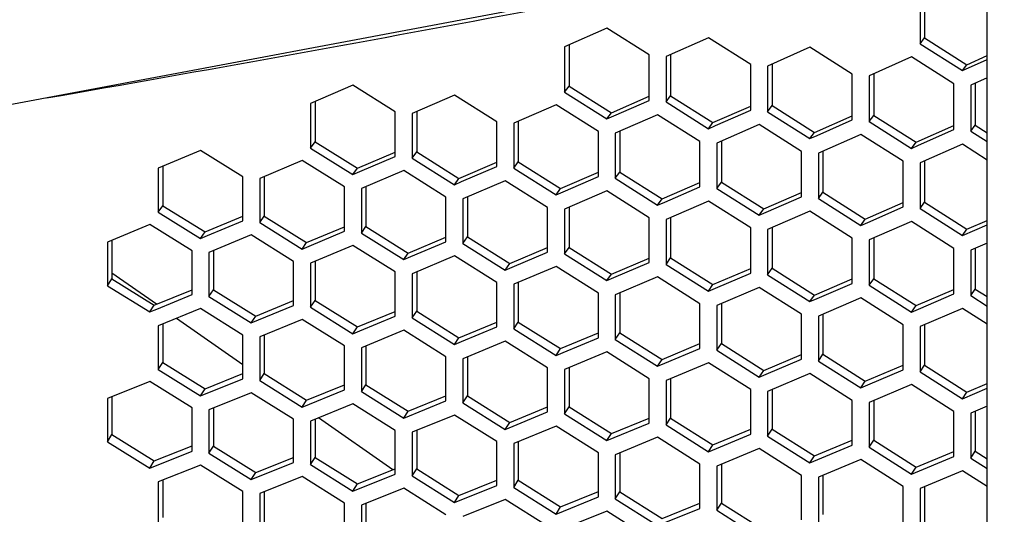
# Model space of a CAD drawing. Header units: millimetres. Extents: x 0 to 420, y 0 to 297.
# Tile 221 of 256: x 237.77 to 243.39, y 198.77 to 201.59. Entities that reach past the tile are written whole.
import ezdxf

# ---------------------------------------------------------------- set-up
doc = ezdxf.new("R2010")
doc.units = ezdxf.units.MM
doc.header["$LTSCALE"] = 23.1
doc.layers.get('0').update_dxf_attribs({"linetype": 'CONTINUOUS'})
doc.layers.add('DIM_PILOTEES', color=7, linetype='CONTINUOUS')
doc.styles.add('TEXTSTYLE_2', font='txt', dxfattribs={"width": 0.97619})
doc.dimstyles.new('DIMSTYLE_1', dxfattribs={"dimtxt": 2.5, "dimasz": 0.1875, "dimexe": 0.125, "dimexo": 0.0625, "dimgap": 1.25, "dimtad": 0, "dimtih": 1, "dimtoh": 1, "dimdsep": 46, "dimtxsty": 'TEXTSTYLE_2', "dimblk": '_FILLED', "dimblk1": '_FILLED', "dimblk2": '_FILLED', "dimcen": 0.09, "dimazin": 2, "dimtfac": 1, "dimtofl": 0, "dimtmove": 0, "dimatfit": 3, "dimldrblk": '_FILLED', "dimfxl": 1, "dimtolj": 1, "dimarcsym": 0})

# ---------------------------------------------------------------- blocks, each defined once
blk = doc.blocks.new('_FILLED')
at = {"color": 0, "linetype": 'BYBLOCK'}
blk.add_solid([(0, 0), (-1, 0.167), (-1, -0.167)], dxfattribs=at)
blk = doc.blocks.new('*D0')
at = {"layer": 'DIM_PILOTEES', "color": 2, "linetype": 'CONTINUOUS'}
for p, q in [((218.8808, 254.2086), (215.0951, 254.2086)), ((215.2201, 254.2086), (215.2201, 191.7537)), ((273.8528, 254.2086), (218.8808, 254.2086)), ((215.2201, 129.4471), (215.2201, 186.7537)), ((218.8808, 129.4471), (215.0951, 129.4471)), ((273.8782, 129.4471), (218.8808, 129.4471))]:
    blk.add_line(p, q, dxfattribs=at)
at = {"layer": 'DIM_PILOTEES', "color": 2, "linetype": 'CONTINUOUS', "xscale": 0.1875, "yscale": 0.1875, "zscale": 0.1875}
for p, rotation in [((215.2201, 254.2086), 90), ((215.2201, 129.4471), 270)]:
    blk.add_blockref('_FILLED', p, dxfattribs=dict(at, rotation=rotation))
at = {"layer": 'DIM_PILOTEES', "color": 2, "linetype": 'CONTINUOUS', "insert": (215.2201, 190.5037), "char_height": 2.5, "width": 10.982143, "attachment_point": 2, "line_spacing_factor": 0.9, "style": 'TEXTSTYLE_2'}
blk.add_mtext('{\\ftxt;\\W0.0001;\\H0.0001;\\~}{\\ftxt;\\W2.9285714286;\\H2.5; }{\\ftxt;\\W0.0001;\\H0.0001;\\~}', dxfattribs=at)

msp = doc.modelspace()

# ---------------------------------------------------------------- linework, layer by layer
at = {"color": 7, "linetype": 'CONTINUOUS'}
for p, q in [((243.2945, 170.0875), (243.2945, 226.4959)), ((243.2945, 202.1577), (234.5416, 200.5062)), ((242.9376, 201.7294), (242.9376, 201.488)), ((242.9117, 201.4546), (242.9376, 201.488)), ((242.9376, 201.488), (243.179, 201.3345)), ((240.9091, 201.4473), (240.9091, 201.2125)), ((241.4887, 201.3927), (241.4887, 201.1569)), ((243.179, 201.3345), (243.2945, 201.3864)), ((242.0682, 201.3382), (242.0682, 201.1012)), ((243.1532, 201.3008), (243.179, 201.3345)), ((242.6478, 201.2836), (242.6478, 201.0455)), ((240.8832, 201.1779), (240.9091, 201.2125)), ((240.9091, 201.2125), (241.1506, 201.0607)), ((243.2273, 201.2291), (243.2273, 200.9898)), ((239.4602, 201.1245), (239.4602, 200.8952)), ((241.1506, 201.0607), (241.3662, 201.1548)), ((241.4628, 201.1222), (241.4887, 201.1569)), ((241.4887, 201.1569), (241.7302, 201.0045)), ((240.0398, 201.068), (240.0398, 200.8377)), ((241.7302, 201.0045), (241.9458, 201.0991)), ((242.0424, 201.0665), (242.0682, 201.1012)), ((242.0682, 201.1012), (242.3097, 200.9483)), ((240.6193, 201.0116), (240.6193, 200.7801)), ((241.1247, 201.0258), (241.1506, 201.0607)), ((242.3097, 200.9483), (242.5253, 201.0433)), ((242.6219, 201.0109), (242.6478, 201.0455)), ((242.6478, 201.0455), (242.8893, 200.8921)), ((241.1989, 200.9551), (241.1989, 200.7225)), ((241.7043, 200.9696), (241.7302, 201.0045)), ((242.8893, 200.8921), (243.1049, 200.9876)), ((243.2015, 200.9552), (243.2273, 200.9898)), ((243.2273, 200.9898), (243.2945, 200.947)), ((239.4344, 200.8594), (239.4602, 200.8952)), ((239.4602, 200.8952), (239.7017, 200.7447)), ((241.7785, 200.8986), (241.7785, 200.6649)), ((242.2838, 200.9134), (242.3097, 200.9483)), ((242.358, 200.8421), (242.358, 200.6073)), ((242.8634, 200.8571), (242.8893, 200.8921)), ((239.7017, 200.7447), (239.9173, 200.8362)), ((240.0139, 200.8018), (240.0398, 200.8377)), ((240.0398, 200.8377), (240.2813, 200.6865)), ((242.9376, 200.7857), (242.9376, 200.5497)), ((238.5909, 200.7553), (238.5909, 200.5304)), ((239.6758, 200.7085), (239.7017, 200.7447)), ((240.2813, 200.6865), (240.4969, 200.7786)), ((240.5935, 200.7442), (240.6193, 200.7801)), ((240.6193, 200.7801), (240.8608, 200.6284)), ((239.1705, 200.6969), (239.1705, 200.4709)), ((240.2554, 200.6504), (240.2813, 200.6865)), ((240.8608, 200.6284), (241.0764, 200.7209)), ((241.0675, 200.7171), (241.0764, 200.7209)), ((241.173, 200.6866), (241.1989, 200.7225)), ((241.1989, 200.7225), (241.4404, 200.5703)), ((239.75, 200.6385), (239.75, 200.4114)), ((240.8349, 200.5922), (240.8608, 200.6284)), ((241.4404, 200.5703), (241.656, 200.6633)), ((241.7526, 200.629), (241.7785, 200.6649)), ((241.7785, 200.6649), (242.0199, 200.5121)), ((240.3296, 200.5802), (240.3296, 200.3519)), ((241.4145, 200.5341), (241.4404, 200.5703)), ((242.0199, 200.5121), (242.2355, 200.6056)), ((242.2266, 200.6017), (242.2355, 200.6056)), ((242.3321, 200.5714), (242.358, 200.6073)), ((242.358, 200.6073), (242.5995, 200.454)), ((238.565, 200.4934), (238.5909, 200.5304)), ((238.5909, 200.5304), (238.8324, 200.3805)), ((240.9091, 200.5218), (240.9091, 200.2924)), ((241.9941, 200.476), (242.0199, 200.5121)), ((242.5995, 200.454), (242.8151, 200.548)), ((242.9117, 200.5138), (242.9376, 200.5497)), ((242.9376, 200.5497), (243.179, 200.3959)), ((238.8324, 200.3805), (239.048, 200.4701)), ((239.1446, 200.4339), (239.1705, 200.4709)), ((239.1705, 200.4709), (239.4119, 200.3205)), ((241.4887, 200.4634), (241.4887, 200.2329)), ((242.5736, 200.4179), (242.5995, 200.454)), ((243.179, 200.3959), (243.2945, 200.4464)), ((239.4119, 200.3205), (239.6275, 200.4105)), ((239.7241, 200.3744), (239.75, 200.4114)), ((239.75, 200.4114), (239.9915, 200.2605)), ((242.0682, 200.405), (242.0682, 200.1734)), ((243.1532, 200.3597), (243.179, 200.3959)), ((238.3011, 200.334), (238.3011, 200.1124)), ((238.8065, 200.3432), (238.8324, 200.3805)), ((239.9915, 200.2605), (240.2071, 200.351)), ((240.3037, 200.3149), (240.3296, 200.3519)), ((240.3296, 200.3519), (240.571, 200.2004)), ((242.6478, 200.3466), (242.6478, 200.1139)), ((239.3861, 200.2832), (239.4119, 200.3205)), ((240.571, 200.2004), (240.7866, 200.2914)), ((240.8832, 200.2554), (240.9091, 200.2924)), ((240.9091, 200.2924), (241.1506, 200.1404)), ((243.2273, 200.2882), (243.2273, 200.0544)), ((238.8807, 200.2737), (238.8807, 200.051)), ((239.9656, 200.2231), (239.9915, 200.2605)), ((241.1506, 200.1404), (241.3662, 200.2318)), ((241.4628, 200.1959), (241.4887, 200.2329)), ((241.4887, 200.2329), (241.7302, 200.0804)), ((239.4602, 200.2134), (239.4602, 199.9896)), ((240.5452, 200.1631), (240.571, 200.2004)), ((241.7302, 200.0804), (241.9458, 200.1723)), ((241.9364, 200.1683), (241.9458, 200.1723)), ((242.0424, 200.1364), (242.0682, 200.1734)), ((242.0682, 200.1734), (242.3097, 200.0203)), ((238.2752, 200.0742), (238.3011, 200.1124)), ((238.5554, 199.9679), (238.3011, 200.1459)), ((238.3011, 200.1124), (238.5426, 199.9627)), ((240.0398, 200.1531), (240.0398, 199.9282)), ((241.1247, 200.1031), (241.1506, 200.1404)), ((242.3097, 200.0203), (242.5253, 200.1127)), ((242.6219, 200.0769), (242.6478, 200.1139)), ((242.6478, 200.1139), (242.8893, 199.9603)), ((240.6193, 200.0929), (240.6193, 199.8668)), ((241.7043, 200.043), (241.7302, 200.0804)), ((242.8893, 199.9603), (243.1049, 200.0531)), ((243.2015, 200.0174), (243.2273, 200.0544)), ((243.2273, 200.0544), (243.2945, 200.0115)), ((238.5426, 199.9627), (238.7582, 200.0507)), ((238.8548, 200.0128), (238.8807, 200.051)), ((238.8807, 200.051), (239.1222, 199.9008)), ((241.1989, 200.0326), (241.1989, 199.8054)), ((242.2838, 199.983), (242.3097, 200.0203)), ((238.5167, 199.9242), (238.5426, 199.9627)), ((239.1222, 199.9008), (239.3378, 199.9892)), ((239.4344, 199.9514), (239.4602, 199.9896)), ((239.4602, 199.9896), (239.7017, 199.8388)), ((241.7785, 199.9723), (241.7785, 199.744)), ((242.8634, 199.923), (242.8893, 199.9603)), ((239.048, 199.6231), (238.6704, 199.8874)), ((239.0963, 199.8622), (239.1222, 199.9008)), ((239.7017, 199.8388), (239.9173, 199.9278)), ((240.0139, 199.89), (240.0398, 199.9282)), ((240.0398, 199.9282), (240.2813, 199.7769)), ((242.358, 199.912), (242.358, 199.6826)), ((238.5909, 199.8549), (238.5909, 199.6356)), ((239.6758, 199.8003), (239.7017, 199.8388)), ((240.2813, 199.7769), (240.4969, 199.8663)), ((240.5935, 199.8286), (240.6193, 199.8668)), ((240.6193, 199.8668), (240.8608, 199.715)), ((242.9376, 199.8517), (242.9376, 199.6212)), ((239.1705, 199.7928), (239.1705, 199.5723)), ((240.2554, 199.7384), (240.2813, 199.7769)), ((240.8608, 199.715), (241.0764, 199.8048)), ((241.173, 199.7672), (241.1989, 199.8054)), ((241.1989, 199.8054), (241.4404, 199.6531)), ((239.75, 199.7306), (239.75, 199.509)), ((240.8349, 199.6765), (240.8608, 199.715)), ((241.4404, 199.6531), (241.656, 199.7434)), ((241.7526, 199.7058), (241.7785, 199.744)), ((241.7785, 199.744), (242.0199, 199.5911)), ((240.3296, 199.6684), (240.3296, 199.4457)), ((242.0199, 199.5911), (242.2355, 199.6819)), ((242.3321, 199.6444), (242.358, 199.6826)), ((242.358, 199.6826), (242.5995, 199.5292)), ((238.565, 199.5962), (238.5909, 199.6356)), ((238.5909, 199.6356), (238.8324, 199.4855)), ((240.9091, 199.6062), (240.9091, 199.3824)), ((241.4145, 199.6145), (241.4404, 199.6531)), ((242.5995, 199.5292), (242.8151, 199.6205)), ((242.9117, 199.583), (242.9376, 199.6212)), ((242.9376, 199.6212), (243.179, 199.4673)), ((238.8324, 199.4855), (239.048, 199.5724)), ((239.1446, 199.5329), (239.1705, 199.5723)), ((239.1705, 199.5723), (239.4119, 199.4217)), ((241.9941, 199.5526), (242.0199, 199.5911)), ((239.4119, 199.4217), (239.6275, 199.509)), ((239.7241, 199.4696), (239.75, 199.509)), ((239.75, 199.509), (239.9915, 199.3579)), ((241.4887, 199.544), (241.4887, 199.3191)), ((242.5736, 199.4907), (242.5995, 199.5292)), ((243.179, 199.4673), (243.2945, 199.5163)), ((238.3011, 199.4406), (238.3011, 199.2246)), ((238.8065, 199.4458), (238.8324, 199.4855)), ((239.9915, 199.3579), (240.2071, 199.4457)), ((240.3037, 199.4063), (240.3296, 199.4457)), ((240.3296, 199.4457), (240.571, 199.2941)), ((242.0682, 199.4818), (242.0682, 199.2558)), ((243.1532, 199.4287), (243.179, 199.4673)), ((239.3861, 199.382), (239.4119, 199.4217)), ((240.571, 199.2941), (240.7866, 199.3823)), ((240.8832, 199.343), (240.9091, 199.3824)), ((240.9091, 199.3824), (241.1506, 199.2303)), ((242.6478, 199.4196), (242.6478, 199.1925)), ((238.8807, 199.3766), (238.8807, 199.1595)), ((239.9656, 199.3182), (239.9915, 199.3579)), ((243.2273, 199.3574), (243.2273, 199.1292)), ((239.4602, 199.3125), (239.4602, 199.0943)), ((239.9037, 199.0241), (239.4802, 199.3206)), ((240.5452, 199.2544), (240.571, 199.2941)), ((241.1506, 199.2303), (241.3662, 199.319)), ((241.4628, 199.2797), (241.4887, 199.3191)), ((241.4887, 199.3191), (241.7302, 199.1664)), ((238.2752, 199.1841), (238.3011, 199.2246)), ((238.3011, 199.2246), (238.5426, 199.0748)), ((240.0398, 199.2484), (240.0398, 199.0291)), ((241.1247, 199.1906), (241.1506, 199.2303)), ((241.7302, 199.1664), (241.9458, 199.2556)), ((242.0424, 199.2165), (242.0682, 199.2558)), ((242.0682, 199.2558), (242.3097, 199.1026)), ((238.5426, 199.0748), (238.7582, 199.1601)), ((238.8548, 199.1189), (238.8807, 199.1595)), ((238.8807, 199.1595), (239.1222, 199.0091)), ((240.6193, 199.1844), (240.6193, 198.964)), ((241.7043, 199.1267), (241.7302, 199.1664)), ((242.3097, 199.1026), (242.5253, 199.1923)), ((242.6219, 199.1532), (242.6478, 199.1925)), ((242.6478, 199.1925), (242.8893, 199.0388)), ((241.1989, 199.1203), (241.1989, 198.8988)), ((242.2838, 199.0629), (242.3097, 199.1026)), ((242.8893, 199.0388), (243.1049, 199.1289)), ((243.2015, 199.0899), (243.2273, 199.1292)), ((243.2273, 199.1292), (243.2945, 199.0864)), ((238.5167, 199.0339), (238.5426, 199.0748)), ((239.1222, 199.0091), (239.3378, 199.0948)), ((239.4344, 199.0538), (239.4602, 199.0943)), ((239.4602, 199.0943), (239.7017, 198.9434)), ((241.7785, 199.0562), (241.7785, 198.8336)), ((239.0963, 198.9682), (239.1222, 199.0091)), ((239.7017, 198.9434), (239.9173, 199.0296)), ((240.0139, 198.9886), (240.0398, 199.0291)), ((240.0398, 199.0291), (240.2813, 198.8777)), ((242.358, 198.9922), (242.358, 198.7685)), ((242.8634, 198.9991), (242.8893, 199.0388)), ((238.5909, 198.965), (238.5909, 198.7512)), ((239.6758, 198.9026), (239.7017, 198.9434)), ((240.2813, 198.8777), (240.4969, 198.9644)), ((240.5935, 198.9234), (240.6193, 198.964)), ((240.6193, 198.964), (240.8608, 198.812)), ((242.9376, 198.9281), (242.9376, 198.7033)), ((239.1705, 198.899), (239.1705, 198.6842)), ((240.2554, 198.8369), (240.2813, 198.8777)), ((240.8608, 198.812), (241.0764, 198.8992)), ((241.173, 198.8583), (241.1989, 198.8988)), ((241.1989, 198.8988), (241.4404, 198.7464)), ((239.75, 198.8331), (239.75, 198.6172)), ((241.4404, 198.7464), (241.656, 198.8339)), ((241.7526, 198.7931), (241.7785, 198.8336)), ((241.7785, 198.8336), (242.0199, 198.6807)), ((240.8349, 198.7712), (240.8608, 198.812))]:
    msp.add_line(p, q, dxfattribs=at)
at = {"color": 3, "linetype": 'CONTINUOUS'}
for p, q in [((242.9117, 201.7176), (242.9117, 201.4546)), ((241.1247, 201.5426), (240.8832, 201.4358)), ((241.3662, 201.3903), (241.1247, 201.5426)), ((241.7043, 201.4885), (241.4628, 201.3812)), ((241.9458, 201.3357), (241.7043, 201.4885)), ((240.8832, 201.4358), (240.8832, 201.1779)), ((242.2838, 201.4344), (242.0424, 201.3266)), ((242.5253, 201.2811), (242.2838, 201.4344)), ((242.9117, 201.4546), (243.1532, 201.3008)), ((241.3662, 201.1315), (241.3662, 201.3903)), ((241.4628, 201.3812), (241.4628, 201.1222)), ((242.8634, 201.3804), (242.6219, 201.272)), ((243.1049, 201.2265), (242.8634, 201.3804)), ((243.1532, 201.3008), (243.2945, 201.3645)), ((241.9458, 201.0758), (241.9458, 201.3357)), ((242.0424, 201.3266), (242.0424, 201.0665)), ((242.5253, 201.0201), (242.5253, 201.2811)), ((242.6219, 201.272), (242.6219, 201.0109)), ((243.2945, 201.2593), (243.2015, 201.2174)), ((239.6758, 201.2173), (239.4344, 201.1134)), ((239.9173, 201.0663), (239.6758, 201.2173)), ((240.8832, 201.1779), (241.1247, 201.0258)), ((243.1049, 200.9645), (243.1049, 201.2265)), ((243.2015, 201.2174), (243.2015, 200.9552)), ((240.2554, 201.1613), (240.0139, 201.0569)), ((240.4969, 201.0097), (240.2554, 201.1613)), ((241.165, 201.0434), (241.3662, 201.1315)), ((241.4628, 201.1222), (241.7043, 200.9696)), ((239.4344, 201.1134), (239.4344, 200.8594)), ((239.9173, 200.8114), (239.9173, 201.0663)), ((240.8349, 201.1053), (240.5935, 201.0003)), ((241.0764, 200.9532), (240.8349, 201.1053)), ((241.7445, 200.9872), (241.9458, 201.0758)), ((242.0424, 201.0665), (242.2838, 200.9134)), ((240.0139, 201.0569), (240.0139, 200.8018)), ((240.4969, 200.7538), (240.4969, 201.0097)), ((241.1247, 201.0258), (241.165, 201.0434)), ((241.4145, 201.0493), (241.173, 200.9438)), ((241.656, 200.8967), (241.4145, 201.0493)), ((242.3241, 200.9311), (242.5253, 201.0201)), ((242.6219, 201.0109), (242.8634, 200.8571)), ((240.5935, 201.0003), (240.5935, 200.7442)), ((241.0764, 200.6962), (241.0764, 200.9532)), ((241.7043, 200.9696), (241.7445, 200.9872)), ((241.9941, 200.9933), (241.7526, 200.8873)), ((242.2355, 200.8402), (241.9941, 200.9933)), ((242.9036, 200.875), (243.1049, 200.9645)), ((243.2015, 200.9552), (243.2945, 200.8958)), ((241.173, 200.9438), (241.173, 200.6866)), ((241.656, 200.6386), (241.656, 200.8967)), ((242.2838, 200.9134), (242.3241, 200.9311)), ((242.5736, 200.9373), (242.3321, 200.8307)), ((242.8151, 200.7836), (242.5736, 200.9373)), ((238.8065, 200.8461), (238.565, 200.7445)), ((239.048, 200.6958), (238.8065, 200.8461)), ((239.4344, 200.8594), (239.6758, 200.7085)), ((241.7526, 200.8873), (241.7526, 200.629)), ((242.2355, 200.581), (242.2355, 200.8402)), ((242.8634, 200.8571), (242.9036, 200.875)), ((243.1532, 200.8813), (242.9117, 200.7742)), ((243.2945, 200.7911), (243.1532, 200.8813)), ((239.3861, 200.7882), (239.1446, 200.686)), ((239.6275, 200.6373), (239.3861, 200.7882)), ((239.7161, 200.7256), (239.9173, 200.8114)), ((240.0139, 200.8018), (240.2554, 200.6504)), ((242.3321, 200.8307), (242.3321, 200.5714)), ((242.8151, 200.5234), (242.8151, 200.7836)), ((238.565, 200.7445), (238.565, 200.4934)), ((239.6758, 200.7085), (239.7161, 200.7256)), ((239.9656, 200.7303), (239.7241, 200.6276)), ((240.2071, 200.5789), (239.9656, 200.7303)), ((240.2956, 200.6676), (240.4969, 200.7538)), ((240.5935, 200.7442), (240.8349, 200.5922)), ((242.9117, 200.7742), (242.9117, 200.5138)), ((239.048, 200.4438), (239.048, 200.6958)), ((239.1446, 200.686), (239.1446, 200.4339)), ((240.5452, 200.6724), (240.3037, 200.5691)), ((240.7866, 200.5204), (240.5452, 200.6724)), ((240.8752, 200.6095), (241.0764, 200.6962)), ((241.173, 200.6866), (241.4145, 200.5341)), ((239.6275, 200.3843), (239.6275, 200.6373)), ((239.7241, 200.6276), (239.7241, 200.3744)), ((240.2554, 200.6504), (240.2956, 200.6676)), ((241.1247, 200.6145), (240.8832, 200.5107)), ((241.3662, 200.462), (241.1247, 200.6145)), ((241.4548, 200.5515), (241.656, 200.6386)), ((241.7526, 200.629), (241.9941, 200.476)), ((240.2071, 200.3248), (240.2071, 200.5789)), ((240.3037, 200.5691), (240.3037, 200.3149)), ((240.8349, 200.5922), (240.8752, 200.6095)), ((242.0343, 200.4935), (242.2355, 200.581)), ((242.3321, 200.5714), (242.5736, 200.4179)), ((240.7866, 200.2653), (240.7866, 200.5204)), ((240.8832, 200.5107), (240.8832, 200.2554)), ((241.4145, 200.5341), (241.4548, 200.5515)), ((241.7043, 200.5565), (241.4628, 200.4522)), ((241.9458, 200.4035), (241.7043, 200.5565)), ((242.6139, 200.4354), (242.8151, 200.5234)), ((242.9117, 200.5138), (243.1532, 200.3597)), ((238.565, 200.4934), (238.8065, 200.3432)), ((241.3662, 200.2058), (241.3662, 200.462)), ((241.4628, 200.4522), (241.4628, 200.1959)), ((241.9941, 200.476), (242.0343, 200.4935)), ((242.2838, 200.4986), (242.0424, 200.3938)), ((242.5253, 200.3451), (242.2838, 200.4986)), ((238.5167, 200.4233), (238.2752, 200.3233)), ((238.7582, 200.2731), (238.5167, 200.4233)), ((238.8468, 200.3599), (239.048, 200.4438)), ((239.1446, 200.4339), (239.3861, 200.2832)), ((241.9458, 200.1463), (241.9458, 200.4035)), ((242.0424, 200.3938), (242.0424, 200.1364)), ((242.5736, 200.4179), (242.6139, 200.4354)), ((242.8634, 200.4407), (242.6219, 200.3353)), ((243.1049, 200.2866), (242.8634, 200.4407)), ((243.1532, 200.3597), (243.2945, 200.4218)), ((238.8065, 200.3432), (238.8468, 200.3599)), ((239.0963, 200.3634), (238.8548, 200.263)), ((239.3378, 200.2127), (239.0963, 200.3634)), ((239.4263, 200.3), (239.6275, 200.3843)), ((239.7241, 200.3744), (239.9656, 200.2231)), ((242.5253, 200.0868), (242.5253, 200.3451)), ((242.6219, 200.3353), (242.6219, 200.0769)), ((238.2752, 200.3233), (238.2752, 200.0742)), ((239.3861, 200.2832), (239.4263, 200.3)), ((239.6758, 200.3036), (239.4344, 200.2026)), ((239.9173, 200.1524), (239.6758, 200.3036)), ((240.0059, 200.24), (240.2071, 200.3248)), ((240.3037, 200.3149), (240.5452, 200.1631)), ((243.1049, 200.0273), (243.1049, 200.2866)), ((243.2945, 200.3176), (243.2015, 200.2769)), ((243.2015, 200.2769), (243.2015, 200.0174)), ((238.7582, 200.0231), (238.7582, 200.2731)), ((238.8548, 200.263), (238.8548, 200.0128)), ((239.9656, 200.2231), (240.0059, 200.24)), ((240.2554, 200.2438), (240.0139, 200.1423)), ((240.4969, 200.092), (240.2554, 200.2438)), ((240.5854, 200.1801), (240.7866, 200.2653)), ((240.8832, 200.2554), (241.1247, 200.1031)), ((239.3378, 199.9617), (239.3378, 200.2127)), ((239.4344, 200.2026), (239.4344, 199.9514)), ((240.5452, 200.1631), (240.5854, 200.1801)), ((240.8349, 200.184), (240.5935, 200.0819)), ((241.0764, 200.0317), (240.8349, 200.184)), ((241.165, 200.1201), (241.3662, 200.2058)), ((241.4628, 200.1959), (241.7043, 200.043)), ((239.9173, 199.9003), (239.9173, 200.1524)), ((240.0139, 200.1423), (240.0139, 199.89)), ((241.1247, 200.1031), (241.165, 200.1201)), ((241.4145, 200.1242), (241.173, 200.0216)), ((241.656, 199.9713), (241.4145, 200.1242)), ((241.7445, 200.0602), (241.9458, 200.1463)), ((242.0424, 200.1364), (242.2838, 199.983)), ((238.2752, 200.0742), (238.5167, 199.9242)), ((240.4969, 199.8389), (240.4969, 200.092)), ((240.5935, 200.0819), (240.5935, 199.8286)), ((241.7043, 200.043), (241.7445, 200.0602)), ((241.9941, 200.0643), (241.7526, 199.9612)), ((242.2355, 199.911), (241.9941, 200.0643)), ((242.3241, 200.0003), (242.5253, 200.0868)), ((242.6219, 200.0769), (242.8634, 199.923)), ((238.557, 199.9406), (238.7582, 200.0231)), ((238.8548, 200.0128), (239.0963, 199.8622)), ((241.0764, 199.7775), (241.0764, 200.0317)), ((241.173, 200.0216), (241.173, 199.7672)), ((242.2838, 199.983), (242.3241, 200.0003)), ((242.5736, 200.0045), (242.3321, 199.9009)), ((242.8151, 199.8506), (242.5736, 200.0045)), ((242.9036, 199.9403), (243.1049, 200.0273)), ((243.2015, 200.0174), (243.2945, 199.9579)), ((238.5167, 199.9242), (238.557, 199.9406)), ((238.8065, 199.9431), (238.565, 199.8444)), ((239.048, 199.7925), (238.8065, 199.9431)), ((239.1365, 199.8788), (239.3378, 199.9617)), ((239.4344, 199.9514), (239.6758, 199.8003)), ((241.656, 199.7161), (241.656, 199.9713)), ((241.7526, 199.9612), (241.7526, 199.7058)), ((242.8634, 199.923), (242.9036, 199.9403)), ((243.1532, 199.9447), (242.9117, 199.8405)), ((243.2945, 199.8543), (243.1532, 199.9447)), ((239.7161, 199.8169), (239.9173, 199.9003)), ((240.0139, 199.89), (240.2554, 199.7384)), ((242.2355, 199.6546), (242.2355, 199.911)), ((242.3321, 199.9009), (242.3321, 199.6444)), ((238.565, 199.8444), (238.565, 199.5962)), ((239.0963, 199.8622), (239.1365, 199.8788)), ((239.3861, 199.8814), (239.1446, 199.7822)), ((239.6275, 199.7303), (239.3861, 199.8814)), ((240.2956, 199.7551), (240.4969, 199.8389)), ((240.5935, 199.8286), (240.8349, 199.6765)), ((242.8151, 199.5932), (242.8151, 199.8506)), ((242.9117, 199.8405), (242.9117, 199.583)), ((239.048, 199.5435), (239.048, 199.7925)), ((239.1446, 199.7822), (239.1446, 199.5329)), ((239.6758, 199.8003), (239.7161, 199.8169)), ((239.9656, 199.8196), (239.7241, 199.7199)), ((240.2071, 199.668), (239.9656, 199.8196)), ((240.8752, 199.6933), (241.0764, 199.7775)), ((239.6275, 199.4802), (239.6275, 199.7303)), ((239.7241, 199.7199), (239.7241, 199.4696)), ((240.2554, 199.7384), (240.2956, 199.7551)), ((240.5452, 199.7579), (240.3037, 199.6577)), ((240.7866, 199.6058), (240.5452, 199.7579)), ((241.173, 199.7672), (241.4145, 199.6145)), ((241.4548, 199.6314), (241.656, 199.7161)), ((240.2071, 199.4169), (240.2071, 199.668)), ((240.8349, 199.6765), (240.8752, 199.6933)), ((241.1247, 199.6962), (240.8832, 199.5954)), ((241.3662, 199.5436), (241.1247, 199.6962)), ((241.7526, 199.7058), (241.9941, 199.5526)), ((240.3037, 199.6577), (240.3037, 199.4063)), ((240.7866, 199.3536), (240.7866, 199.6058)), ((241.4145, 199.6145), (241.4548, 199.6314)), ((241.7043, 199.6345), (241.4628, 199.5332)), ((241.9458, 199.4813), (241.7043, 199.6345)), ((242.0343, 199.5696), (242.2355, 199.6546)), ((242.3321, 199.6444), (242.5736, 199.4907)), ((238.565, 199.5962), (238.8065, 199.4458)), ((240.8832, 199.5954), (240.8832, 199.343)), ((241.9941, 199.5526), (242.0343, 199.5696)), ((242.2838, 199.5728), (242.0424, 199.4709)), ((242.5253, 199.4191), (242.2838, 199.5728)), ((242.6139, 199.5077), (242.8151, 199.5932)), ((242.9117, 199.583), (243.1532, 199.4287)), ((238.5167, 199.5272), (238.2752, 199.4303)), ((238.7582, 199.3769), (238.5167, 199.5272)), ((238.8065, 199.4458), (239.048, 199.5435)), ((239.1446, 199.5329), (239.3861, 199.382)), ((241.3662, 199.2903), (241.3662, 199.5436)), ((241.4628, 199.5332), (241.4628, 199.2797)), ((242.5736, 199.4907), (242.6139, 199.5077)), ((242.8634, 199.5111), (242.6219, 199.4087)), ((243.1049, 199.3568), (242.8634, 199.5111)), ((239.0963, 199.4636), (238.8548, 199.3662)), ((239.3378, 199.3127), (239.0963, 199.4636)), ((239.3861, 199.382), (239.6275, 199.4802)), ((239.7241, 199.4696), (239.9656, 199.3182)), ((241.9458, 199.227), (241.9458, 199.4813)), ((242.0424, 199.4709), (242.0424, 199.2165)), ((243.1532, 199.4287), (243.2945, 199.489)), ((238.2752, 199.4303), (238.2752, 199.1841)), ((239.6758, 199.4), (239.4344, 199.302)), ((239.9173, 199.2486), (239.6758, 199.4)), ((239.9656, 199.3182), (240.2071, 199.4169)), ((240.3037, 199.4063), (240.5452, 199.2544)), ((242.5253, 199.1637), (242.5253, 199.4191)), ((242.6219, 199.4087), (242.6219, 199.1532)), ((243.2945, 199.386), (243.2015, 199.3464)), ((238.7582, 199.1298), (238.7582, 199.3769)), ((238.8548, 199.3662), (238.8548, 199.1189)), ((240.2554, 199.3364), (240.0139, 199.2379)), ((240.4969, 199.1845), (240.2554, 199.3364)), ((240.5452, 199.2544), (240.7866, 199.3536)), ((240.8832, 199.343), (241.1247, 199.1906)), ((243.1049, 199.1004), (243.1049, 199.3568)), ((243.2015, 199.3464), (243.2015, 199.0899)), ((239.3378, 199.0646), (239.3378, 199.3127)), ((239.4344, 199.302), (239.4344, 199.0538)), ((240.8349, 199.2728), (240.5935, 199.1738)), ((241.0764, 199.1203), (240.8349, 199.2728)), ((241.1247, 199.1906), (241.3662, 199.2903)), ((241.4628, 199.2797), (241.7043, 199.1267)), ((239.9173, 198.9994), (239.9173, 199.2486)), ((240.0139, 199.2379), (240.0139, 198.9886)), ((241.4145, 199.2092), (241.173, 199.1097)), ((241.656, 199.0562), (241.4145, 199.2092)), ((241.7043, 199.1267), (241.9458, 199.227)), ((242.0424, 199.2165), (242.2838, 199.0629)), ((238.2752, 199.1841), (238.5167, 199.0339)), ((240.4969, 198.9343), (240.4969, 199.1845)), ((240.5935, 199.1738), (240.5935, 198.9234)), ((242.2838, 199.0629), (242.5253, 199.1637)), ((242.6219, 199.1532), (242.8634, 198.9991)), ((238.5167, 199.0339), (238.7582, 199.1298)), ((238.8548, 199.1189), (239.0963, 198.9682)), ((241.0764, 198.8691), (241.0764, 199.1203)), ((241.173, 199.1097), (241.173, 198.8583)), ((241.9941, 199.1456), (241.7526, 199.0455)), ((242.2355, 198.9921), (241.9941, 199.1456)), ((242.8634, 198.9991), (243.1049, 199.1004)), ((238.8065, 199.0504), (238.565, 198.9547)), ((239.048, 198.8997), (238.8065, 199.0504)), ((239.0963, 198.9682), (239.3378, 199.0646)), ((239.4344, 199.0538), (239.6758, 198.9026)), ((241.656, 198.8039), (241.656, 199.0562)), ((241.7526, 199.0455), (241.7526, 198.7931)), ((242.5736, 199.082), (242.3321, 198.9814)), ((242.8151, 198.928), (242.5736, 199.082)), ((243.2015, 199.0899), (243.2945, 199.0303)), ((239.3861, 198.9849), (239.1446, 198.8887)), ((239.6275, 198.8337), (239.3861, 198.9849)), ((239.6758, 198.9026), (239.9173, 198.9994)), ((240.0139, 198.9886), (240.2554, 198.8369)), ((242.2355, 198.7388), (242.2355, 198.9921)), ((243.1532, 199.0184), (242.9117, 198.9173)), ((243.2945, 198.9279), (243.1532, 199.0184)), ((238.565, 198.9547), (238.565, 198.7095)), ((240.2554, 198.8369), (240.4969, 198.9343)), ((242.3321, 198.9814), (242.3321, 198.7279)), ((242.8151, 198.6736), (242.8151, 198.928)), ((239.048, 198.6537), (239.048, 198.8997)), ((239.1446, 198.8887), (239.1446, 198.6425)), ((239.9656, 198.9194), (239.7241, 198.8227)), ((240.2071, 198.7677), (239.9656, 198.9194)), ((240.5935, 198.9234), (240.8349, 198.7712)), ((242.9117, 198.9173), (242.9117, 198.6628)), ((239.6275, 198.5866), (239.6275, 198.8337)), ((239.7241, 198.8227), (239.7241, 198.5755)), ((240.5452, 198.8539), (240.3037, 198.7567)), ((240.7866, 198.7017), (240.5452, 198.8539)), ((240.8349, 198.7712), (241.0764, 198.8691)), ((241.173, 198.8583), (241.4145, 198.7055)), ((241.1247, 198.7885), (240.8832, 198.6907)), ((241.3662, 198.6357), (241.1247, 198.7885)), ((241.4145, 198.7055), (241.656, 198.8039)), ((241.7526, 198.7931), (241.9941, 198.6398))]:
    msp.add_line(p, q, dxfattribs=at)
msp.add_arc((200.6291, 415.2085), 217.2886, 279.884173, 281.323854, dxfattribs=at)

# ---------------------------------------------------------------- dimensions: what is measured, and where the dimension line sits
at = {"layer": 'DIM_PILOTEES', "color": 2, "linetype": 'CONTINUOUS'}
dim = msp.add_linear_dim(base=(215.2201, 254.2086), p1=(273.9407, 129.4471), p2=(273.9153, 254.2086), angle=90, text='{\\ftxt;\\W0.0001;\\H0.0001;\\~}{\\ftxt;\\W2.9285714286;\\H2.5; }{\\ftxt;\\W0.0001;\\H0.0001;\\~}', dimstyle='DIMSTYLE_1', dxfattribs=at)
dim.commit()
dim.dimension.update_dxf_attribs({"geometry": '*D0', "text_midpoint": (211.5594, 188.0037), "dimtype": 160})

doc.saveas('drawing.dxf')
